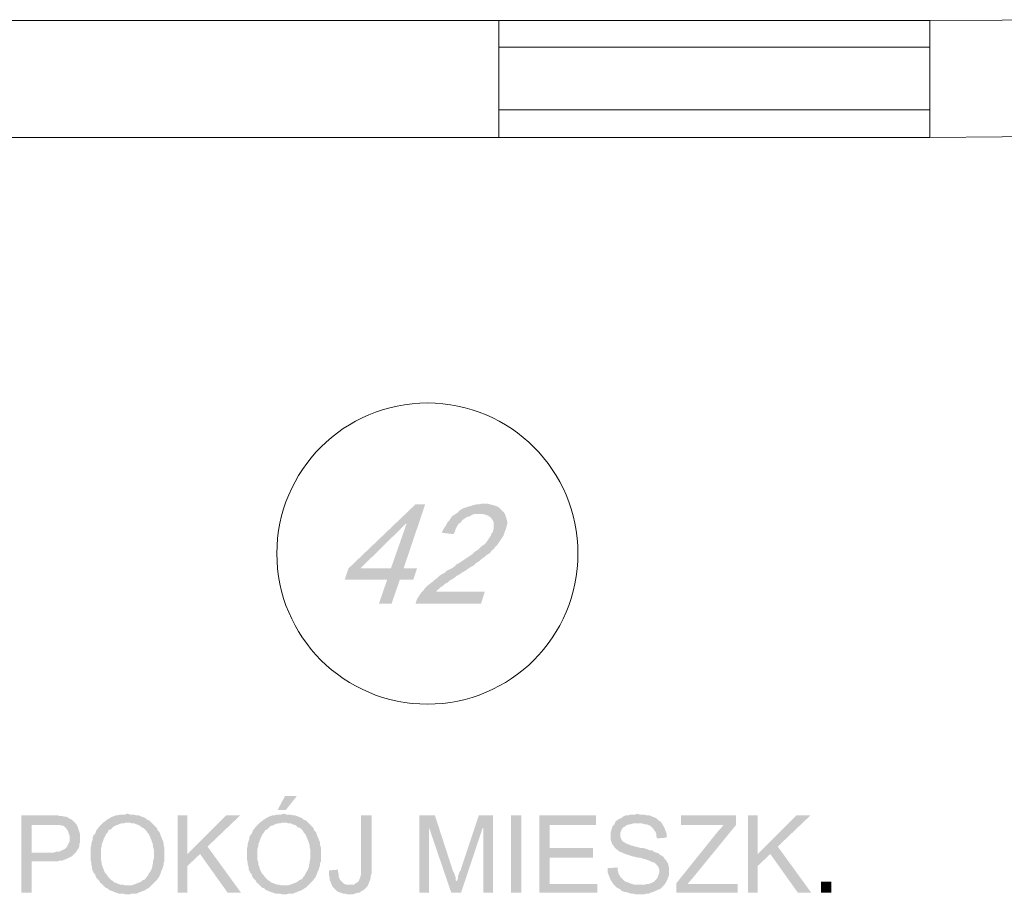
# Model space of a CAD drawing. Header units: millimetres. Extents: x -1147 to 4913, y -2332 to 921.
# Tile 109 of 119: x 3603 to 3882, y -727 to -478. Entities that reach past the tile are written whole.
import ezdxf

# ---------------------------------------------------------------- set-up
doc = ezdxf.new("R2010")
doc.units = ezdxf.units.MM
doc.header["$LTSCALE"] = 0.2
doc.layers.add('C00-00-00', color=7, linetype='Continuous')

msp = doc.modelspace()

# ---------------------------------------------------------------- hatches: boundary and pattern name
at = {"layer": 'C00-00-00'}
h = msp.add_hatch(color=256, dxfattribs=at)
h.dxf.hatch_style = 2
h.paths.add_polyline_path([(3717.89, -615.942), (3715.137, -615.942), (3696.088, -634.145), (3695.028, -637.323), (3707.095, -637.323), (3704.764, -644.093), (3708.363, -644.093), (3710.691, -637.323), (3714.499, -637.323), (3715.559, -634.145), (3699.475, -634.145), (3712.384, -621.448), (3712.597, -621.448)])
h = msp.add_hatch(color=256, dxfattribs=at)
h.dxf.hatch_style = 2
h.paths.add_polyline_path([(3717.89, -615.942), (3712.597, -621.448), (3708.151, -634.145), (3699.475, -634.145), (3711.75, -634.145)])
h = msp.add_hatch(color=256, dxfattribs=at)
h.dxf.hatch_style = 2
h.paths.add_polyline_path([(3734.608, -615.73), (3733.974, -615.73), (3733.127, -615.942), (3732.493, -615.942), (3731.646, -616.155), (3731.012, -616.368), (3730.166, -616.58), (3729.532, -616.789), (3728.894, -617.002), (3728.047, -617.427), (3727.413, -617.848), (3727.413, -618.061), (3726.779, -618.482), (3733.553, -618.695), (3734.399, -618.695), (3735.033, -618.908), (3735.667, -619.121), (3736.305, -619.542), (3736.727, -619.967), (3737.152, -620.601), (3737.361, -621.235), (3737.361, -622.716), (3737.152, -623.563), (3737.152, -623.776), (3736.727, -624.197), (3736.514, -624.835), (3736.093, -625.469), (3735.667, -626.103), (3735.246, -626.737), (3734.608, -627.375), (3733.974, -627.797), (3733.34, -628.435), (3733.127, -628.643), (3732.493, -629.069), (3731.859, -629.49), (3731.221, -630.124), (3730.587, -630.549), (3729.953, -630.971), (3729.319, -631.396), (3728.685, -631.817), (3728.047, -632.243), (3727.413, -632.664), (3726.566, -633.09), (3726.566, -633.298), (3725.719, -633.936), (3724.873, -634.358), (3724.026, -634.783), (3723.392, -635.417), (3722.545, -635.838), (3721.911, -636.264), (3721.273, -636.898), (3720.639, -637.323), (3720.218, -637.745), (3719.584, -638.17), (3719.158, -638.591), (3718.737, -638.804), (3718.311, -639.225), (3717.89, -639.651), (3717.465, -640.285), (3716.831, -640.919), (3716.405, -641.557), (3715.984, -642.191), (3715.559, -642.825), (3715.35, -643.459), (3715.137, -644.093), (3733.761, -644.093), (3734.821, -640.71), (3721.064, -640.71), (3721.273, -640.285), (3721.911, -639.863), (3722.332, -639.438), (3722.966, -639.017), (3723.392, -638.591), (3724.239, -638.17), (3724.873, -637.536), (3725.719, -637.111), (3726.566, -636.477), (3726.779, -636.264), (3727.625, -635.838), (3728.472, -635.204), (3729.319, -634.783), (3730.166, -634.145), (3730.8, -633.724), (3731.646, -633.298), (3732.28, -632.664), (3732.914, -632.243), (3733.553, -631.817), (3733.974, -631.396), (3734.608, -630.971), (3735.033, -630.549), (3735.667, -630.124), (3736.093, -629.915), (3736.514, -629.49), (3736.727, -629.069), (3737.361, -628.643), (3737.786, -628.009), (3738.42, -627.375), (3738.842, -626.737), (3739.267, -626.103), (3739.688, -625.469), (3740.114, -624.835), (3740.326, -624.197), (3740.535, -623.563), (3740.748, -623.142), (3740.96, -622.295), (3741.173, -621.448), (3741.173, -620.814), (3740.96, -619.967), (3740.748, -619.329), (3740.535, -618.695), (3740.114, -618.061), (3739.901, -617.848), (3739.48, -617.427), (3739.054, -617.002), (3738.42, -616.58), (3737.786, -616.368), (3737.152, -616.155), (3736.305, -615.942), (3735.459, -615.73)])
h = msp.add_hatch(color=256, dxfattribs=at)
h.dxf.hatch_style = 2
h.paths.add_polyline_path([(3726.779, -618.482), (3726.145, -618.908), (3725.507, -619.329), (3725.085, -619.967), (3724.66, -620.601), (3724.239, -621.023), (3723.813, -621.869), (3723.392, -622.503), (3722.966, -623.142), (3722.545, -623.988), (3725.932, -624.41), (3726.357, -623.563), (3726.566, -622.929), (3726.991, -622.082), (3727.413, -621.448), (3728.047, -621.023), (3728.472, -620.389), (3729.106, -619.967), (3729.74, -619.542), (3730.587, -619.329), (3731.221, -618.908), (3731.859, -618.695), (3733.553, -618.695)])
h = msp.add_hatch(color=256, dxfattribs=at)
h.dxf.hatch_style = 2
h.paths.add_polyline_path([(3681.481, -698.705), (3678.094, -698.705), (3675.979, -702.726), (3678.306, -702.726)])
h = msp.add_hatch(color=256, dxfattribs=at)
h.dxf.hatch_style = 2
h.paths.add_polyline_path([(3611.419, -704.211), (3603.164, -704.211), (3603.164, -726.222), (3606.13, -726.222), (3606.13, -717.333), (3613.325, -717.333), (3613.959, -717.121), (3614.597, -717.121), (3615.231, -716.908), (3615.865, -716.695), (3616.286, -716.487), (3616.712, -716.274), (3617.133, -716.061), (3617.558, -715.853), (3617.98, -715.427), (3618.405, -715.006), (3606.13, -714.793), (3606.13, -706.96), (3611.631, -706.96), (3618.827, -706.747), (3618.405, -706.326), (3617.98, -705.904), (3617.558, -705.479), (3617.133, -705.266), (3616.712, -705.058), (3616.078, -704.632), (3615.44, -704.632), (3614.806, -704.42), (3613.959, -704.42), (3613.538, -704.211), (3612.265, -704.211)])
h = msp.add_hatch(color=256, dxfattribs=at)
h.dxf.hatch_style = 2
h.paths.add_polyline_path([(3633.434, -703.786), (3633.221, -703.786), (3632.587, -703.998), (3631.319, -703.998), (3630.681, -704.211), (3630.047, -704.211), (3629.621, -704.42), (3628.987, -704.632), (3628.566, -704.845), (3627.928, -705.266), (3627.507, -705.479), (3627.081, -705.904), (3626.66, -706.113), (3633.434, -706.326), (3634.068, -706.326), (3634.702, -706.539), (3635.34, -706.539), (3635.761, -706.747), (3636.395, -706.96), (3636.821, -707.173), (3637.242, -707.594), (3637.876, -707.807), (3638.301, -708.232), (3638.723, -708.653), (3638.935, -709.079), (3639.361, -709.5), (3639.573, -709.921), (3639.782, -710.347), (3639.995, -710.981), (3640.208, -711.406), (3640.42, -712.04), (3640.629, -712.674), (3640.629, -713.312), (3640.842, -713.946), (3640.842, -716.487), (3640.629, -717.121), (3640.629, -717.755), (3640.42, -718.389), (3640.42, -718.814), (3640.208, -719.448), (3639.995, -719.874), (3639.573, -720.508), (3639.361, -720.929), (3639.148, -721.354), (3638.723, -721.776), (3638.723, -721.988), (3638.301, -722.414), (3637.667, -722.626), (3637.242, -723.048), (3636.821, -723.26), (3636.187, -723.473), (3635.761, -723.682), (3635.127, -723.894), (3634.493, -724.107), (3633.221, -724.107), (3639.995, -724.316), (3640.42, -723.894), (3640.842, -723.473), (3641.267, -723.048), (3641.688, -722.626), (3641.901, -722.201), (3642.322, -721.776), (3642.535, -721.142), (3642.748, -720.716), (3642.96, -720.082), (3643.169, -719.661), (3643.382, -719.027), (3643.594, -718.389), (3643.594, -717.755), (3643.803, -717.333), (3643.803, -715.214), (3643.803, -713.312), (3643.594, -712.674), (3643.594, -712.04), (3643.382, -711.406), (3643.169, -710.981), (3642.96, -710.347), (3642.748, -709.921), (3642.535, -709.287), (3642.322, -708.866), (3641.901, -708.441), (3641.688, -707.807), (3641.267, -707.385), (3640.842, -706.96), (3640.42, -706.539), (3639.995, -706.113), (3639.573, -705.692), (3638.935, -705.479), (3638.514, -705.058), (3638.089, -704.845), (3637.455, -704.632), (3637.029, -704.42), (3636.395, -704.211), (3635.761, -704.211), (3635.127, -703.998), (3634.068, -703.998)])
h = msp.add_hatch(color=256, dxfattribs=at)
h.dxf.hatch_style = 2
h.paths.add_polyline_path([(3650.368, -704.211), (3647.615, -704.211), (3647.615, -726.222), (3650.368, -726.222), (3650.368, -715.214)])
h = msp.add_hatch(color=256, dxfattribs=at)
h.dxf.hatch_style = 2
h.paths.add_polyline_path([(3665.393, -704.211), (3661.372, -704.211), (3650.368, -715.214), (3650.368, -718.601), (3653.964, -715.214), (3656.083, -713.1)])
h = msp.add_hatch(color=256, dxfattribs=at)
h.dxf.hatch_style = 2
h.paths.add_polyline_path([(3677.885, -703.786), (3677.672, -703.786), (3677.034, -703.998), (3675.766, -703.998), (3675.132, -704.211), (3674.498, -704.211), (3674.073, -704.42), (3673.439, -704.632), (3673.013, -704.845), (3672.379, -705.266), (3671.958, -705.479), (3671.533, -705.904), (3671.111, -706.113), (3677.885, -706.326), (3678.519, -706.326), (3679.153, -706.539), (3679.787, -706.539), (3680.213, -706.747), (3680.847, -706.96), (3681.272, -707.173), (3681.693, -707.594), (3682.327, -707.807), (3682.753, -708.232), (3683.174, -708.653), (3683.387, -709.079), (3683.808, -709.5), (3684.021, -709.921), (3684.234, -710.347), (3684.446, -710.981), (3684.655, -711.406), (3684.868, -712.04), (3685.08, -712.674), (3685.08, -713.312), (3685.293, -713.946), (3685.293, -716.487), (3685.08, -717.121), (3685.08, -717.755), (3684.868, -718.389), (3684.868, -718.814), (3684.655, -719.448), (3684.446, -719.874), (3684.021, -720.508), (3683.808, -720.929), (3683.599, -721.354), (3683.174, -721.776), (3683.174, -721.988), (3682.753, -722.414), (3682.115, -722.626), (3681.693, -723.048), (3681.272, -723.26), (3680.634, -723.473), (3680.213, -723.682), (3679.579, -723.894), (3678.94, -724.107), (3677.672, -724.107), (3684.446, -724.316), (3684.868, -723.894), (3685.293, -723.473), (3685.714, -723.048), (3686.136, -722.626), (3686.348, -722.201), (3686.774, -721.776), (3686.986, -721.142), (3687.195, -720.716), (3687.408, -720.082), (3687.62, -719.661), (3687.833, -719.027), (3688.046, -718.389), (3688.046, -717.755), (3688.254, -717.333), (3688.254, -715.214), (3688.254, -713.312), (3688.046, -712.674), (3688.046, -712.04), (3687.833, -711.406), (3687.62, -710.981), (3687.408, -710.347), (3687.195, -709.921), (3686.986, -709.287), (3686.774, -708.866), (3686.348, -708.441), (3686.136, -707.807), (3685.714, -707.385), (3685.293, -706.96), (3684.868, -706.539), (3684.446, -706.113), (3684.021, -705.692), (3683.387, -705.479), (3682.961, -705.058), (3682.54, -704.845), (3681.906, -704.632), (3681.481, -704.42), (3680.847, -704.211), (3680.213, -704.211), (3679.579, -703.998), (3678.519, -703.998)])
h = msp.add_hatch(color=256, dxfattribs=at)
h.dxf.hatch_style = 2
h.paths.add_polyline_path([(3702.649, -704.211), (3699.683, -704.211), (3699.683, -721.142), (3699.475, -721.567), (3699.475, -721.776), (3699.262, -722.201), (3699.049, -722.835), (3698.628, -723.26), (3698.203, -723.473), (3697.781, -723.894), (3696.509, -723.894), (3701.589, -724.107), (3701.802, -723.682), (3702.015, -723.048), (3702.224, -722.626), (3702.436, -721.988), (3702.436, -721.354), (3702.649, -720.716), (3702.649, -719.235)])
h = msp.add_hatch(color=256, dxfattribs=at)
h.dxf.hatch_style = 2
h.paths.add_polyline_path([(3720.639, -704.211), (3716.197, -704.211), (3716.197, -726.222), (3718.945, -726.222), (3718.945, -707.594)])
h = msp.add_hatch(color=256, dxfattribs=at)
h.dxf.hatch_style = 2
h.paths.add_polyline_path([(3720.639, -704.211), (3718.945, -707.594), (3725.298, -726.222), (3726.779, -723.048), (3726.779, -722.835), (3726.566, -722.626), (3726.566, -721.988), (3726.357, -721.354), (3726.145, -720.716), (3725.719, -719.874)])
h = msp.add_hatch(color=256, dxfattribs=at)
h.dxf.hatch_style = 2
h.paths.add_polyline_path([(3737.152, -704.211), (3733.127, -704.211), (3728.047, -719.448), (3728.047, -719.661), (3727.625, -720.295), (3727.413, -720.929), (3727.204, -721.567), (3727.204, -722.201), (3726.991, -722.626), (3726.779, -723.048), (3725.298, -726.222), (3728.047, -726.222), (3734.187, -707.807), (3734.399, -707.807)])
h = msp.add_hatch(color=256, dxfattribs=at)
h.dxf.hatch_style = 2
h.paths.add_polyline_path([(3737.152, -704.211), (3734.399, -707.807), (3734.399, -726.222), (3737.152, -726.222)])
h = msp.add_hatch(color=256, dxfattribs=at)
h.dxf.hatch_style = 2
h.paths.add_polyline_path([(3745.194, -726.222), (3745.194, -704.208), (3742.232, -704.208), (3742.232, -726.222)])
h = msp.add_hatch(color=256, dxfattribs=at)
h.dxf.hatch_style = 2
h.paths.add_polyline_path([(3766.358, -704.211), (3750.275, -704.211), (3750.275, -726.222), (3766.784, -726.222), (3766.784, -723.682), (3753.236, -723.682), (3753.236, -716.274), (3765.516, -716.274), (3765.516, -713.521), (3753.236, -713.521), (3753.236, -706.96), (3766.358, -706.96)])
h = msp.add_hatch(color=256, dxfattribs=at)
h.dxf.hatch_style = 2
h.paths.add_polyline_path([(3778.213, -703.786), (3777.579, -703.998), (3776.098, -703.998), (3775.672, -704.211), (3775.038, -704.211), (3774.404, -704.42), (3773.979, -704.632), (3773.558, -705.058), (3772.924, -705.266), (3772.498, -705.692), (3772.285, -705.692), (3771.864, -706.113), (3771.651, -706.747), (3771.226, -707.173), (3771.017, -707.594), (3770.805, -708.232), (3770.592, -708.866), (3770.592, -711.193), (3770.805, -711.828), (3771.017, -712.466), (3771.439, -712.887), (3771.651, -713.312), (3772.073, -713.734), (3772.285, -713.946), (3772.711, -714.159), (3773.132, -714.58), (3773.77, -714.793), (3774.192, -715.006), (3774.826, -715.214), (3775.464, -715.427), (3776.098, -715.64), (3776.732, -715.853), (3777.579, -716.061), (3778.425, -716.274), (3779.059, -716.274), (3779.693, -716.487), (3780.327, -716.695), (3780.966, -716.908), (3781.6, -717.121), (3782.025, -717.333), (3782.446, -717.542), (3782.872, -717.542), (3783.08, -717.755), (3783.506, -718.18), (3783.927, -718.601), (3784.14, -719.027), (3784.352, -719.661), (3784.352, -720.508), (3784.14, -721.142), (3783.927, -721.776), (3783.718, -722.201), (3783.293, -722.626), (3782.872, -723.048), (3782.446, -723.26), (3782.025, -723.473), (3781.387, -723.682), (3780.753, -723.682), (3780.327, -723.894), (3778.847, -723.894), (3771.651, -724.107), (3772.073, -724.528), (3772.285, -724.741), (3772.711, -724.954), (3773.132, -725.163), (3773.558, -725.588), (3773.979, -725.801), (3774.617, -726.009), (3775.038, -726.009), (3775.672, -726.222), (3776.311, -726.435), (3776.945, -726.435), (3777.579, -726.647), (3780.119, -726.647), (3780.753, -726.435), (3781.387, -726.435), (3781.812, -726.222), (3782.446, -726.009), (3783.08, -725.801), (3783.506, -725.588), (3783.927, -725.375), (3784.565, -725.163), (3784.986, -724.741), (3785.412, -724.316), (3785.833, -723.894), (3786.259, -723.26), (3786.467, -722.835), (3786.68, -722.414), (3786.893, -721.776), (3787.105, -721.142), (3787.105, -719.027), (3786.893, -718.389), (3786.893, -717.967), (3786.467, -717.333), (3786.259, -716.908), (3785.833, -716.487), (3785.62, -716.061), (3784.986, -715.64), (3784.565, -715.427), (3784.14, -715.006), (3783.506, -714.793), (3782.872, -714.58), (3782.659, -714.368), (3782.234, -714.159), (3781.6, -714.159), (3781.174, -713.946), (3780.54, -713.734), (3779.906, -713.521), (3779.272, -713.521), (3778.425, -713.312), (3777.579, -713.1), (3776.732, -712.887), (3776.098, -712.674), (3775.672, -712.466), (3775.038, -712.253), (3774.617, -712.04), (3774.404, -711.828), (3774.192, -711.828), (3773.77, -711.406), (3773.558, -710.981), (3773.345, -710.347), (3773.345, -709.713), (3773.345, -709.079), (3773.558, -708.653), (3773.77, -708.019), (3774.192, -707.594), (3774.617, -707.385), (3774.826, -707.173), (3775.251, -706.96), (3775.885, -706.747), (3776.311, -706.747), (3776.945, -706.539), (3778.425, -706.539), (3784.986, -706.326), (3784.565, -705.904), (3784.14, -705.692), (3783.927, -705.479), (3783.506, -705.058), (3783.08, -704.845), (3782.446, -704.632), (3782.025, -704.42), (3781.387, -704.211), (3780.753, -704.211), (3780.119, -703.998), (3778.847, -703.998)])
h = msp.add_hatch(color=256, dxfattribs=at)
h.dxf.hatch_style = 2
h.paths.add_polyline_path([(3806.155, -704.211), (3790.488, -704.211), (3790.488, -706.96), (3802.768, -706.96), (3802.342, -707.173), (3802.134, -707.594), (3801.708, -708.019), (3801.283, -708.441), (3801.074, -708.653), (3800.649, -709.287), (3800.436, -709.5), (3789.22, -723.473), (3789.22, -726.222), (3806.576, -726.222), (3806.576, -723.682), (3792.394, -723.682), (3793.879, -721.988), (3806.155, -706.96)])
h = msp.add_hatch(color=256, dxfattribs=at)
h.dxf.hatch_style = 2
h.paths.add_polyline_path([(3812.291, -704.211), (3809.538, -704.211), (3809.538, -726.222), (3812.291, -726.222), (3812.291, -715.214)])
h = msp.add_hatch(color=256, dxfattribs=at)
h.dxf.hatch_style = 2
h.paths.add_polyline_path([(3827.319, -704.211), (3823.298, -704.211), (3812.291, -715.214), (3812.291, -718.601), (3815.89, -715.214), (3818.005, -713.1)])
h = msp.add_hatch(color=256, dxfattribs=at)
h.dxf.hatch_style = 2
h.paths.add_polyline_path([(3618.827, -706.747), (3611.631, -706.96), (3614.172, -706.96), (3614.597, -707.173), (3615.018, -707.173), (3615.44, -707.385), (3615.865, -707.807), (3616.286, -708.441), (3616.499, -708.866), (3616.712, -709.5), (3616.924, -710.134), (3616.924, -711.615), (3616.712, -712.04), (3616.499, -712.466), (3616.286, -712.887), (3616.078, -713.312), (3615.652, -713.734), (3615.231, -713.946), (3614.806, -714.159), (3614.384, -714.368), (3613.75, -714.58), (3613.112, -714.58), (3612.478, -714.793), (3606.13, -714.793), (3618.405, -715.006), (3618.827, -714.58), (3619.039, -714.159), (3619.461, -713.521), (3619.673, -713.1), (3619.673, -712.466), (3619.886, -711.828), (3619.886, -709.5), (3619.673, -708.866), (3619.461, -708.232), (3619.252, -707.594), (3619.039, -707.173)])
h = msp.add_hatch(color=256, dxfattribs=at)
h.dxf.hatch_style = 2
h.paths.add_polyline_path([(3626.66, -706.113), (3626.234, -706.539), (3625.813, -706.96), (3625.6, -707.173), (3625.179, -707.594), (3624.966, -708.019), (3624.545, -708.441), (3624.332, -709.079), (3624.12, -709.5), (3623.698, -709.921), (3623.486, -710.559), (3623.486, -710.981), (3623.273, -711.615), (3623.06, -712.253), (3623.06, -712.887), (3622.852, -713.521), (3622.852, -716.908), (3623.06, -717.542), (3623.06, -718.18), (3623.273, -718.814), (3623.273, -719.448), (3623.486, -719.874), (3623.698, -720.508), (3624.12, -720.929), (3624.332, -721.567), (3624.545, -721.988), (3624.966, -722.414), (3625.392, -722.835), (3625.6, -723.473), (3625.813, -723.473), (3626.234, -723.894), (3626.66, -724.316), (3627.081, -724.741), (3627.719, -724.954), (3628.141, -725.375), (3628.566, -725.588), (3629.2, -725.801), (3629.621, -726.009), (3630.259, -726.222), (3630.893, -726.435), (3632.166, -726.435), (3632.8, -726.647), (3634.068, -726.647), (3634.702, -726.435), (3635.974, -726.435), (3636.395, -726.222), (3637.029, -726.009), (3637.455, -725.801), (3638.089, -725.588), (3638.514, -725.375), (3639.148, -724.954), (3639.573, -724.741), (3639.995, -724.316), (3633.221, -724.107), (3632.587, -724.107), (3631.953, -723.894), (3631.319, -723.894), (3630.681, -723.682), (3630.259, -723.473), (3629.621, -723.26), (3629.2, -722.835), (3628.775, -722.626), (3628.353, -722.201), (3627.928, -721.776), (3627.507, -721.142), (3627.081, -720.716), (3626.873, -720.295), (3626.66, -719.874), (3626.447, -719.235), (3626.234, -718.601), (3626.026, -718.18), (3626.026, -717.542), (3625.813, -716.908), (3625.813, -713.734), (3626.026, -713.1), (3626.026, -712.466), (3626.234, -712.04), (3626.447, -711.406), (3626.66, -710.768), (3626.873, -710.347), (3627.081, -709.921), (3627.294, -709.5), (3627.719, -709.079), (3627.928, -708.653), (3627.928, -708.441), (3628.566, -708.232), (3628.987, -707.807), (3629.413, -707.385), (3629.834, -707.173), (3630.472, -706.96), (3630.893, -706.747), (3631.528, -706.539), (3632.166, -706.539), (3632.8, -706.326), (3633.434, -706.326)])
h = msp.add_hatch(color=256, dxfattribs=at)
h.dxf.hatch_style = 2
h.paths.add_polyline_path([(3671.111, -706.113), (3670.686, -706.539), (3670.264, -706.96), (3670.052, -707.173), (3669.63, -707.594), (3669.418, -708.019), (3668.992, -708.441), (3668.784, -709.079), (3668.571, -709.5), (3668.146, -709.921), (3667.933, -710.559), (3667.933, -710.981), (3667.724, -711.615), (3667.512, -712.253), (3667.512, -712.887), (3667.299, -713.521), (3667.299, -716.908), (3667.512, -717.542), (3667.512, -718.18), (3667.724, -718.814), (3667.724, -719.448), (3667.933, -719.874), (3668.146, -720.508), (3668.571, -720.929), (3668.784, -721.567), (3668.992, -721.988), (3669.418, -722.414), (3669.839, -722.835), (3670.052, -723.473), (3670.264, -723.473), (3670.686, -723.894), (3671.111, -724.316), (3671.533, -724.741), (3672.167, -724.954), (3672.592, -725.375), (3673.013, -725.588), (3673.651, -725.801), (3674.073, -726.009), (3674.707, -726.222), (3675.341, -726.435), (3676.613, -726.435), (3677.247, -726.647), (3678.519, -726.647), (3679.153, -726.435), (3680.425, -726.435), (3680.847, -726.222), (3681.481, -726.009), (3681.906, -725.801), (3682.54, -725.588), (3682.961, -725.375), (3683.599, -724.954), (3684.021, -724.741), (3684.446, -724.316), (3677.672, -724.107), (3677.034, -724.107), (3676.4, -723.894), (3675.766, -723.894), (3675.132, -723.682), (3674.707, -723.473), (3674.073, -723.26), (3673.651, -722.835), (3673.226, -722.626), (3672.805, -722.201), (3672.379, -721.776), (3671.958, -721.142), (3671.533, -720.716), (3671.324, -720.295), (3671.111, -719.874), (3670.898, -719.235), (3670.686, -718.601), (3670.477, -718.18), (3670.477, -717.542), (3670.264, -716.908), (3670.264, -713.734), (3670.477, -713.1), (3670.477, -712.466), (3670.686, -712.04), (3670.898, -711.406), (3671.111, -710.768), (3671.324, -710.347), (3671.533, -709.921), (3671.745, -709.5), (3672.167, -709.079), (3672.379, -708.653), (3672.379, -708.441), (3673.013, -708.232), (3673.439, -707.807), (3673.86, -707.385), (3674.285, -707.173), (3674.919, -706.96), (3675.341, -706.747), (3675.979, -706.539), (3676.613, -706.539), (3677.247, -706.326), (3677.885, -706.326)])
h = msp.add_hatch(color=256, dxfattribs=at)
h.dxf.hatch_style = 2
h.paths.add_polyline_path([(3784.986, -706.326), (3778.425, -706.539), (3779.485, -706.539), (3780.119, -706.747), (3780.753, -706.747), (3781.174, -706.96), (3781.812, -707.173), (3782.234, -707.594), (3782.659, -708.019), (3782.872, -708.441), (3783.293, -708.866), (3783.506, -709.5), (3783.506, -710.134), (3783.718, -710.768), (3786.467, -710.559), (3786.467, -709.5), (3786.259, -708.866), (3786.046, -708.441), (3785.833, -707.807), (3785.62, -707.385), (3785.199, -706.747)])
h = msp.add_hatch(color=256, dxfattribs=at)
h.dxf.hatch_style = 2
h.paths.add_polyline_path([(3656.083, -713.1), (3653.964, -715.214), (3661.797, -726.222), (3665.605, -726.222)])
h = msp.add_hatch(color=256, dxfattribs=at)
h.dxf.hatch_style = 2
h.paths.add_polyline_path([(3818.005, -713.1), (3815.89, -715.214), (3823.723, -726.222), (3827.532, -726.222)])
h = msp.add_hatch(color=256, dxfattribs=at)
h.dxf.hatch_style = 2
h.paths.add_polyline_path([(3693.122, -719.661), (3690.582, -719.874), (3690.582, -721.354), (3690.795, -721.988), (3690.795, -722.626), (3691.007, -723.048), (3691.22, -723.682), (3691.429, -724.107), (3691.641, -724.528), (3692.067, -724.954), (3692.488, -725.375), (3692.909, -725.801), (3693.335, -726.009), (3693.969, -726.222), (3694.603, -726.435), (3695.028, -726.435), (3695.662, -726.647), (3697.356, -726.647), (3697.994, -726.435), (3698.628, -726.222), (3699.262, -726.222), (3699.683, -725.801), (3700.109, -725.588), (3700.53, -725.375), (3700.955, -724.954), (3701.168, -724.741), (3701.377, -724.528), (3701.589, -724.107), (3696.509, -723.894), (3695.45, -723.894), (3694.816, -723.682), (3694.394, -723.26), (3693.969, -722.835), (3693.756, -722.626), (3693.548, -722.201), (3693.335, -721.567), (3693.335, -720.929), (3693.122, -720.295)])
h = msp.add_hatch(color=256, dxfattribs=at)
h.dxf.hatch_style = 2
h.paths.add_polyline_path([(3772.498, -719.027), (3769.745, -719.235), (3769.745, -720.508), (3769.958, -721.142), (3770.171, -721.567), (3770.379, -722.201), (3770.592, -722.626), (3771.017, -723.26), (3771.226, -723.682), (3771.651, -724.107), (3778.847, -723.894), (3777.153, -723.894), (3776.519, -723.682), (3775.885, -723.473), (3775.464, -723.26), (3774.826, -723.048), (3774.404, -722.835), (3774.192, -722.626), (3773.77, -722.201), (3773.345, -721.776), (3773.132, -721.354), (3772.711, -720.716), (3772.711, -720.295), (3772.498, -719.661)])
h = msp.add_hatch(color=256, dxfattribs=at)
h.dxf.hatch_style = 2
h.paths.add_polyline_path([(3833.246, -726.222), (3833.246, -723.047), (3830.282, -723.047), (3830.282, -726.222)])

# ---------------------------------------------------------------- linework, layer by layer
at = {"layer": 'C00-00-00', "lineweight": 0}
for points in [[(3568.239, -511.802), (3738.842, -511.802), (3738.842, -478.571), (3530.775, -478.571)], [(3738.842, -478.571), (3861.188, -478.571)], [(3738.842, -486.192), (3861.188, -486.192)], [(3738.842, -503.973), (3861.188, -503.973)], [(3738.842, -511.802), (3861.188, -511.802)]]:
    msp.add_lwpolyline(points, dxfattribs=at)
msp.add_lwpolyline([(3861.188, -478.571), (3902.249, -478.359), (3902.249, -511.381), (3861.188, -511.802)], close=True, dxfattribs=at)
msp.add_circle((3718.522, -629.913), 42.756, dxfattribs=at)

doc.saveas('drawing.dxf')
